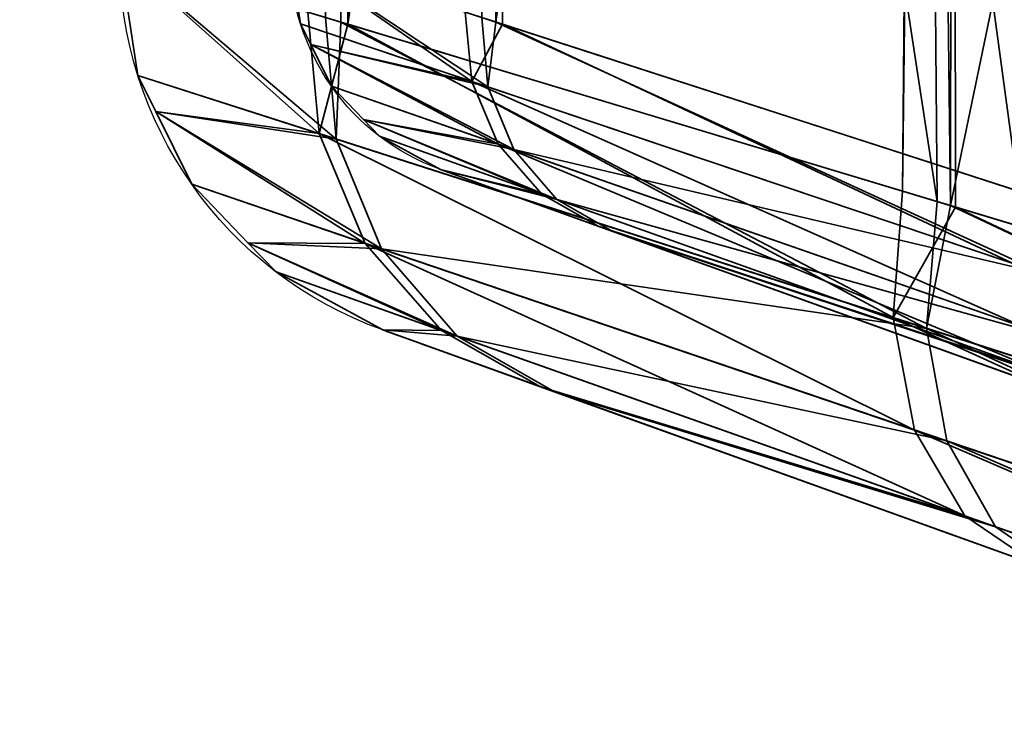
# Model space of a CAD drawing. Header units: millimetres. Extents: x -587 to 3688, y -115 to 120.
# Tile 18 of 256: x -436.74 to -432.41, y -35.61 to -32.58. Entities that reach past the tile are written whole.
import ezdxf

# ---------------------------------------------------------------- set-up
doc = ezdxf.new("R2010")
doc.units = ezdxf.units.MM
doc.layers.add('151', color=7, linetype='Continuous', true_color=0xffffff)

# ---------------------------------------------------------------- blocks, each defined once
blk = doc.blocks.new('UG_SURFACE_001')
at = {"layer": '151', "color": 252, "linetype": 'Continuous', "lineweight": 35}
for points in [[(587.5, -40, 2198), (587.5, 110, 2198), (-587.5, 110, 2198), (-587.5, -40, 2198)], [(-437.5, -40, 2048.0001), (-437.5, 110, 2048.0001), (437.5, 110, 2048.0001), (437.5, -40, 2048.0001)]]:
    blk.add_3dface(points, dxfattribs=at)
blk = doc.blocks.new('UG_SURFACE_010')
at = {"layer": '151', "color": 252, "linetype": 'Continuous', "lineweight": 35}
for points in [[(-428.7007, -14.415, 1018.7221), (-428.7007, -34.585, 1018.7221), (-432.6467, -33.3969, 1020.944)], [(-432.6467, -33.3969, 1020.944), (-432.6247, -15.5965, 1020.9816), (-428.7007, -14.415, 1018.7221)], [(-428.7007, -34.585, 1161.2779), (-428.7007, -14.415, 1161.2779), (-432.6467, -15.6031, 1159.0559)], [(-432.7046, -15.6205, 1159.0234), (-435.3263, -16.4099, 1155.4127), (-435.295, -32.5995, 1155.3915)], [(-432.7046, -15.6205, 1159.0234), (-435.295, -32.5995, 1155.3915), (-432.8572, -33.3335, 1158.8846)], [(-434.6443, -16.4099, 1155.1049), (-432.2054, -15.6205, 1158.4636), (-432.3474, -33.3335, 1158.3346)], [(-432.8572, -15.6665, 1021.1153), (-432.6247, -15.5965, 1020.9816), (-432.6467, -33.3969, 1020.944)], [(-432.8572, -33.3335, 1158.8846), (-432.6467, -15.6031, 1159.0559), (-432.7046, -15.6205, 1159.0234)], [(-432.8572, -33.3335, 1158.8846), (-432.6247, -33.4035, 1159.0185), (-432.6467, -15.6031, 1159.0559)], [(-432.6467, -15.6031, 1159.0559), (-432.6247, -33.4035, 1159.0185), (-428.7007, -34.585, 1161.2779)], [(-432.7046, -33.3795, 1020.9767), (-435.295, -16.4005, 1024.6085), (-432.8572, -15.6665, 1021.1153)], [(-432.3474, -15.6665, 1021.6655), (-434.6151, -16.4005, 1024.9149), (-434.6443, -32.5901, 1024.8952)], [(-434.6443, -32.5901, 1024.8952), (-432.2054, -33.3795, 1021.5364), (-432.3474, -15.6665, 1021.6655)], [(-432.8572, -15.6665, 1021.1153), (-432.6467, -33.3969, 1020.944), (-432.7046, -33.3795, 1020.9767)], [(-435.295, -16.4005, 1024.6085), (-435.3263, -32.5901, 1024.5873), (-435.394, -32.5697, 1024.6805)], [(-432.7046, -33.3795, 1020.9767), (-435.3263, -32.5901, 1024.5873), (-435.295, -16.4005, 1024.6085)], [(-434.7072, -32.5697, 1024.9819), (-434.6443, -32.5901, 1024.8952), (-434.6151, -16.4005, 1024.9149)], [(-435.4713, -32.5464, 1155.1389), (-435.295, -32.5995, 1155.3915), (-435.394, -16.4303, 1155.3195)], [(-435.295, -32.5995, 1155.3915), (-435.3263, -16.4099, 1155.4127), (-435.394, -16.4303, 1155.3195)], [(-434.7072, -16.4303, 1155.0181), (-434.6151, -32.5995, 1155.0851), (-434.7791, -32.5464, 1154.8501)], [(-434.7072, -16.4303, 1155.0181), (-434.6443, -16.4099, 1155.1049), (-434.6151, -32.5995, 1155.0851)], [(-432.3474, -33.3335, 1158.3346), (-434.6151, -32.5995, 1155.0851), (-434.6443, -16.4099, 1155.1049)], [(-436.3, -32.2969, 1029), (-435.394, -32.5697, 1024.6805), (-435.3468, -33.1046, 1024.7856)], [(-435.3468, -33.1046, 1024.7856), (-436.2185, -32.8248, 1029), (-436.3, -32.2969, 1029)], [(-436.3, -32.2969, 1151), (-436.2185, -32.8248, 1151), (-435.4212, -33.0807, 1155.0378)], [(-435.4212, -33.0807, 1155.0378), (-435.4713, -32.5464, 1155.1389), (-436.3, -32.2969, 1151)], [(-436.2185, -32.8248, 1151), (-436.3, -32.2969, 1151), (-436.3, -32.2969, 1029), (-436.2185, -32.8248, 1029)], [(-435.5034, -32.5985, 1029), (-435.55, -32.2969, 1029), (-435.55, -32.2969, 1151), (-435.5034, -32.5985, 1151)], [(-435.55, -32.2969, 1151), (-434.7791, -32.5464, 1154.8501), (-434.7505, -32.8517, 1154.7923)], [(-434.7505, -32.8517, 1154.7923), (-435.5034, -32.5985, 1151), (-435.55, -32.2969, 1151)], [(-435.55, -32.2969, 1029), (-435.5034, -32.5985, 1029), (-434.6802, -32.8753, 1025.0419)], [(-434.6802, -32.8753, 1025.0419), (-434.7072, -32.5697, 1024.9819), (-435.55, -32.2969, 1029)], [(-435.295, -32.5995, 1155.3915), (-435.4713, -32.5464, 1155.1389), (-435.4212, -33.0807, 1155.0378)], [(-434.7505, -32.8517, 1154.7923), (-434.7791, -32.5464, 1154.8501), (-434.6151, -32.5995, 1155.0851)], [(-435.3468, -33.1046, 1024.7856), (-435.394, -32.5697, 1024.6805), (-435.3263, -32.5901, 1024.5873)], [(-432.7511, -33.9366, 1021.1492), (-435.3468, -33.1046, 1024.7856), (-435.3263, -32.5901, 1024.5873)], [(-435.3263, -32.5901, 1024.5873), (-432.7046, -33.3795, 1020.9767), (-432.7511, -33.9366, 1021.1492)], [(-434.6443, -32.5901, 1024.8952), (-434.7072, -32.5697, 1024.9819), (-434.6802, -32.8753, 1025.0419)], [(-434.6443, -32.5901, 1024.8952), (-434.6802, -32.8753, 1025.0419), (-432.232, -33.6978, 1021.6349)], [(-432.232, -33.6978, 1021.6349), (-432.2054, -33.3795, 1021.5364), (-434.6443, -32.5901, 1024.8952)], [(-435.5034, -32.5985, 1151), (-435.4584, -32.6896, 1151), (-435.4584, -32.6896, 1029), (-435.5034, -32.5985, 1029)], [(-435.4584, -32.6896, 1151), (-435.5034, -32.5985, 1151), (-434.7505, -32.8517, 1154.7923)], [(-434.6802, -32.8753, 1025.0419), (-435.5034, -32.5985, 1029), (-435.4584, -32.6896, 1029)], [(-435.295, -32.5995, 1155.3915), (-435.4212, -33.0807, 1155.0378), (-432.8987, -33.8893, 1158.7138)], [(-432.8987, -33.8893, 1158.7138), (-432.8572, -33.3335, 1158.8846), (-435.295, -32.5995, 1155.3915)], [(-432.3711, -33.6511, 1158.237), (-434.7505, -32.8517, 1154.7923), (-434.6151, -32.5995, 1155.0851)], [(-434.6151, -32.5995, 1155.0851), (-432.3474, -33.3335, 1158.3346), (-432.3711, -33.6511, 1158.237)], [(-435.3681, -32.8721, 1029), (-435.4584, -32.6896, 1029), (-435.4584, -32.6896, 1151), (-435.3681, -32.8721, 1151)], [(-435.4584, -32.6896, 1151), (-434.7505, -32.8517, 1154.7923), (-434.6348, -33.1273, 1154.7028)], [(-434.6348, -33.1273, 1154.7028), (-435.3681, -32.8721, 1151), (-435.4584, -32.6896, 1151)], [(-435.4584, -32.6896, 1029), (-435.3681, -32.8721, 1029), (-434.5663, -33.1511, 1025.1354)], [(-434.5663, -33.1511, 1025.1354), (-434.6802, -32.8753, 1025.0419), (-435.4584, -32.6896, 1029)], [(-436.1397, -32.984, 1029), (-436.2185, -32.8248, 1029), (-435.3468, -33.1046, 1024.7856)], [(-435.4212, -33.0807, 1155.0378), (-436.2185, -32.8248, 1151), (-436.1397, -32.984, 1151)], [(-436.2185, -32.8248, 1029), (-436.1397, -32.984, 1029), (-436.1397, -32.984, 1151), (-436.2185, -32.8248, 1151)], [(-432.3168, -33.9335, 1158.0688), (-434.6348, -33.1273, 1154.7028), (-434.7505, -32.8517, 1154.7923)], [(-434.7505, -32.8517, 1154.7923), (-432.3711, -33.6511, 1158.237), (-432.3168, -33.9335, 1158.0688)], [(-435.3681, -32.8721, 1151), (-435.2269, -33.0188, 1151), (-435.2269, -33.0188, 1029), (-435.3681, -32.8721, 1029)], [(-435.2269, -33.0188, 1151), (-435.3681, -32.8721, 1151), (-434.6348, -33.1273, 1154.7028)], [(-434.5663, -33.1511, 1025.1354), (-435.3681, -32.8721, 1029), (-435.2269, -33.0188, 1029)], [(-432.232, -33.6978, 1021.6349), (-434.6802, -32.8753, 1025.0419), (-434.5663, -33.1511, 1025.1354)], [(-436.1397, -32.984, 1029), (-435.3468, -33.1046, 1024.7856), (-435.1475, -33.5871, 1024.9492)], [(-435.1475, -33.5871, 1024.9492), (-435.9816, -33.3034, 1029), (-436.1397, -32.984, 1029)], [(-436.1397, -32.984, 1151), (-435.9816, -33.3034, 1151), (-435.2187, -33.5629, 1154.881)], [(-435.2187, -33.5629, 1154.881), (-435.4212, -33.0807, 1155.0378), (-436.1397, -32.984, 1151)], [(-435.9816, -33.3034, 1151), (-436.1397, -32.984, 1151), (-436.1397, -32.984, 1029), (-435.9816, -33.3034, 1029)], [(-435.1565, -33.092, 1029), (-435.2269, -33.0188, 1029), (-435.2269, -33.0188, 1151), (-435.1565, -33.092, 1151)], [(-435.2269, -33.0188, 1151), (-434.6348, -33.1273, 1154.7028), (-434.4433, -33.3463, 1154.59)], [(-434.4433, -33.3463, 1154.59), (-435.1565, -33.092, 1151), (-435.2269, -33.0188, 1151)], [(-435.2269, -33.0188, 1029), (-435.1565, -33.092, 1029), (-434.3767, -33.37, 1025.2532)], [(-434.3767, -33.37, 1025.2532), (-434.5663, -33.1511, 1025.1354), (-435.2269, -33.0188, 1029)], [(-432.8036, -34.3834, 1158.4195), (-432.8987, -33.8893, 1158.7138), (-435.4212, -33.0807, 1155.0378)], [(-435.4212, -33.0807, 1155.0378), (-435.2187, -33.5629, 1154.881), (-432.8036, -34.3834, 1158.4195)], [(-435.1475, -33.5871, 1024.9492), (-435.3468, -33.1046, 1024.7856), (-432.7511, -33.9366, 1021.1492)], [(-435.1565, -33.092, 1151), (-434.8884, -33.2379, 1151), (-434.8884, -33.2379, 1029), (-435.1565, -33.092, 1029)], [(-434.8884, -33.2379, 1151), (-435.1565, -33.092, 1151), (-434.4433, -33.3463, 1154.59)], [(-434.3767, -33.37, 1025.2532), (-435.1565, -33.092, 1029), (-434.8884, -33.2379, 1029)], [(-432.1904, -34.1492, 1157.8486), (-434.4433, -33.3463, 1154.59), (-434.6348, -33.1273, 1154.7028)], [(-434.6348, -33.1273, 1154.7028), (-432.3168, -33.9335, 1158.0688), (-432.1904, -34.1492, 1157.8486)], [(-434.5663, -33.1511, 1025.1354), (-432.1812, -33.9806, 1021.806), (-432.232, -33.6978, 1021.6349)], [(-432.1812, -33.9806, 1021.806), (-434.5663, -33.1511, 1025.1354), (-434.3767, -33.37, 1025.2532)], [(-434.4433, -33.3463, 1154.59), (-434.1946, -33.4874, 1154.4651), (-434.8884, -33.2379, 1151)], [(-434.8884, -33.2379, 1151), (-434.1946, -33.4874, 1154.4651), (-432.006, -34.2745, 1157.6011), (-428.5262, -35.526, 1159.6048)], [(-428.5262, -35.526, 1020.3953), (-431.8783, -34.3205, 1022.2827), (-434.1299, -33.5107, 1025.3837), (-434.8884, -33.2379, 1029)], [(-434.8884, -33.2379, 1029), (-434.8884, -33.2379, 1151), (-415.1578, -40.3336, 1163.7028), (-428.5262, -35.526, 1020.3953)], [(-428.5262, -35.526, 1159.6048), (-415.1578, -40.3336, 1163.7028), (-434.8884, -33.2379, 1151)], [(-434.8884, -33.2379, 1029), (-434.1299, -33.5107, 1025.3837), (-434.3767, -33.37, 1025.2532)], [(-435.7345, -33.5603, 1029), (-435.9816, -33.3034, 1029), (-435.1475, -33.5871, 1024.9492)], [(-435.2187, -33.5629, 1154.881), (-435.9816, -33.3034, 1151), (-435.7345, -33.5603, 1151)], [(-435.9816, -33.3034, 1029), (-435.7345, -33.5603, 1029), (-435.7345, -33.5603, 1151), (-435.9816, -33.3034, 1151)], [(-434.1946, -33.4874, 1154.4651), (-434.4433, -33.3463, 1154.59), (-432.1904, -34.1492, 1157.8486)], [(-432.0587, -34.1962, 1022.0302), (-434.3767, -33.37, 1025.2532), (-434.1299, -33.5107, 1025.3837)], [(-434.3767, -33.37, 1025.2532), (-432.0587, -34.1962, 1022.0302), (-432.1812, -33.9806, 1021.806)], [(-432.6247, -33.4035, 1159.0185), (-432.8572, -33.3335, 1158.8846), (-432.8987, -33.8893, 1158.7138)], [(-432.6247, -33.4035, 1159.0185), (-432.8987, -33.8893, 1158.7138), (-428.862, -35.1801, 1161.106)], [(-432.7511, -33.9366, 1021.1492), (-432.7046, -33.3795, 1020.9767), (-432.6467, -33.3969, 1020.944)], [(-428.862, -35.1801, 1018.894), (-432.7511, -33.9366, 1021.1492), (-432.6467, -33.3969, 1020.944)], [(-432.6467, -33.3969, 1020.944), (-428.7007, -34.585, 1018.7221), (-428.862, -35.1801, 1018.894)], [(-428.862, -35.1801, 1161.106), (-428.7007, -34.585, 1161.2779), (-432.6247, -33.4035, 1159.0185)], [(-432.1904, -34.1492, 1157.8486), (-432.006, -34.2745, 1157.6011), (-434.1946, -33.4874, 1154.4651)], [(-434.1299, -33.5107, 1025.3837), (-431.8783, -34.3205, 1022.2827), (-432.0587, -34.1962, 1022.0302)], [(-435.7345, -33.5603, 1029), (-435.1475, -33.5871, 1024.9492), (-434.8156, -33.9702, 1025.1553)], [(-434.8156, -33.9702, 1025.1553), (-435.6113, -33.6884, 1029), (-435.7345, -33.5603, 1029)], [(-435.7345, -33.5603, 1151), (-435.6113, -33.6884, 1151), (-434.8836, -33.9462, 1154.6837)], [(-434.8836, -33.9462, 1154.6837), (-435.2187, -33.5629, 1154.881), (-435.7345, -33.5603, 1151)], [(-435.6113, -33.6884, 1151), (-435.7345, -33.5603, 1151), (-435.7345, -33.5603, 1029), (-435.6113, -33.6884, 1029)], [(-432.5825, -34.761, 1158.0343), (-432.8036, -34.3834, 1158.4195), (-435.2187, -33.5629, 1154.881)], [(-435.2187, -33.5629, 1154.881), (-434.8836, -33.9462, 1154.6837), (-432.5825, -34.761, 1158.0343)], [(-434.8156, -33.9702, 1025.1553), (-435.1475, -33.5871, 1024.9492), (-432.6622, -34.4314, 1021.4484)], [(-432.7511, -33.9366, 1021.1492), (-432.6622, -34.4314, 1021.4484), (-435.1475, -33.5871, 1024.9492)], [(-435.1422, -33.9437, 1029), (-435.6113, -33.6884, 1029), (-434.8156, -33.9702, 1025.1553)], [(-434.8836, -33.9462, 1154.6837), (-435.6113, -33.6884, 1151), (-435.1422, -33.9437, 1151)], [(-435.6113, -33.6884, 1029), (-435.1422, -33.9437, 1029), (-435.1422, -33.9437, 1151), (-435.6113, -33.6884, 1151)], [(-432.8987, -33.8893, 1158.7138), (-432.8036, -34.3834, 1158.4195), (-428.9332, -35.6956, 1160.7332)], [(-428.9332, -35.6956, 1160.7332), (-428.862, -35.1801, 1161.106), (-432.8987, -33.8893, 1158.7138)], [(-432.7511, -33.9366, 1021.1492), (-428.862, -35.1801, 1018.894), (-428.9332, -35.6956, 1019.2667)], [(-428.9332, -35.6956, 1019.2667), (-432.6622, -34.4314, 1021.4484), (-432.7511, -33.9366, 1021.1492)], [(-434.8156, -33.9702, 1025.1553), (-434.3837, -34.2165, 1025.3837), (-435.1422, -33.9437, 1029)], [(-428.78, -36.2317, 1020.3953), (-415.4116, -41.0394, 1163.7028), (-435.1422, -33.9437, 1151), (-435.1422, -33.9437, 1029)], [(-435.1422, -33.9437, 1151), (-415.4116, -41.0394, 1163.7028), (-428.78, -36.2317, 1159.6048)], [(-428.78, -36.2317, 1159.6048), (-432.2599, -34.9803, 1157.6011), (-434.4484, -34.1932, 1154.4651), (-435.1422, -33.9437, 1151)], [(-435.1422, -33.9437, 1029), (-434.3837, -34.2165, 1025.3837), (-432.1321, -35.0262, 1022.2827), (-428.78, -36.2317, 1020.3953)], [(-435.1422, -33.9437, 1151), (-434.4484, -34.1932, 1154.4651), (-434.8836, -33.9462, 1154.6837)], [(-432.5825, -34.761, 1158.0343), (-434.8836, -33.9462, 1154.6837), (-434.4484, -34.1932, 1154.4651)], [(-434.3837, -34.2165, 1025.3837), (-434.8156, -33.9702, 1025.1553), (-432.4479, -34.8087, 1021.8408)], [(-432.6622, -34.4314, 1021.4484), (-432.4479, -34.8087, 1021.8408), (-434.8156, -33.9702, 1025.1553)], [(-434.4484, -34.1932, 1154.4651), (-432.2599, -34.9803, 1157.6011), (-432.5825, -34.761, 1158.0343)], [(-432.4479, -34.8087, 1021.8408), (-432.1321, -35.0262, 1022.2827), (-434.3837, -34.2165, 1025.3837)], [(-432.8036, -34.3834, 1158.4195), (-432.5825, -34.761, 1158.0343), (-428.9045, -36.0625, 1160.2094)], [(-428.9045, -36.0625, 1160.2094), (-428.9332, -35.6956, 1160.7332), (-432.8036, -34.3834, 1158.4195)], [(-432.6622, -34.4314, 1021.4484), (-428.9332, -35.6956, 1019.2667), (-428.9045, -36.0625, 1019.7905)], [(-428.9045, -36.0625, 1019.7905), (-432.4479, -34.8087, 1021.8408), (-432.6622, -34.4314, 1021.4484)], [(-428.9045, -36.0625, 1160.2094), (-432.5825, -34.761, 1158.0343), (-432.2599, -34.9803, 1157.6011)], [(-432.1321, -35.0262, 1022.2827), (-432.4479, -34.8087, 1021.8408), (-428.9045, -36.0625, 1019.7905)]]:
    blk.add_3dface(points, dxfattribs=at)
blk = doc.blocks.new('UG_SURFACE_013')
at = {"layer": '151', "color": 252, "linetype": 'Continuous', "lineweight": 35}
for points in [[(-428.7007, -14.415, 1018.7221), (-428.7007, -34.585, 1018.7221), (-432.6467, -33.3969, 1020.944)], [(-432.6467, -33.3969, 1020.944), (-432.6247, -15.5965, 1020.9816), (-428.7007, -14.415, 1018.7221)], [(-428.7007, -34.585, 1161.2779), (-428.7007, -14.415, 1161.2779), (-432.6467, -15.6031, 1159.0559)], [(-432.7046, -15.6205, 1159.0234), (-435.3263, -16.4099, 1155.4127), (-435.295, -32.5995, 1155.3915)], [(-432.7046, -15.6205, 1159.0234), (-435.295, -32.5995, 1155.3915), (-432.8572, -33.3335, 1158.8846)], [(-434.6443, -16.4099, 1155.1049), (-432.2054, -15.6205, 1158.4636), (-432.3474, -33.3335, 1158.3346)], [(-432.8572, -15.6665, 1021.1153), (-432.6247, -15.5965, 1020.9816), (-432.6467, -33.3969, 1020.944)], [(-432.8572, -33.3335, 1158.8846), (-432.6467, -15.6031, 1159.0559), (-432.7046, -15.6205, 1159.0234)], [(-432.8572, -33.3335, 1158.8846), (-432.6247, -33.4035, 1159.0185), (-432.6467, -15.6031, 1159.0559)], [(-432.6467, -15.6031, 1159.0559), (-432.6247, -33.4035, 1159.0185), (-428.7007, -34.585, 1161.2779)], [(-432.7046, -33.3795, 1020.9767), (-435.295, -16.4005, 1024.6085), (-432.8572, -15.6665, 1021.1153)], [(-432.3474, -15.6665, 1021.6655), (-434.6151, -16.4005, 1024.9149), (-434.6443, -32.5901, 1024.8952)], [(-434.6443, -32.5901, 1024.8952), (-432.2054, -33.3795, 1021.5364), (-432.3474, -15.6665, 1021.6655)], [(-432.8572, -15.6665, 1021.1153), (-432.6467, -33.3969, 1020.944), (-432.7046, -33.3795, 1020.9767)], [(-435.295, -16.4005, 1024.6085), (-435.3263, -32.5901, 1024.5873), (-435.394, -32.5697, 1024.6805)], [(-432.7046, -33.3795, 1020.9767), (-435.3263, -32.5901, 1024.5873), (-435.295, -16.4005, 1024.6085)], [(-434.7072, -32.5697, 1024.9819), (-434.6443, -32.5901, 1024.8952), (-434.6151, -16.4005, 1024.9149)], [(-435.4713, -32.5464, 1155.1389), (-435.295, -32.5995, 1155.3915), (-435.394, -16.4303, 1155.3195)], [(-435.295, -32.5995, 1155.3915), (-435.3263, -16.4099, 1155.4127), (-435.394, -16.4303, 1155.3195)], [(-434.7072, -16.4303, 1155.0181), (-434.6151, -32.5995, 1155.0851), (-434.7791, -32.5464, 1154.8501)], [(-434.7072, -16.4303, 1155.0181), (-434.6443, -16.4099, 1155.1049), (-434.6151, -32.5995, 1155.0851)], [(-432.3474, -33.3335, 1158.3346), (-434.6151, -32.5995, 1155.0851), (-434.6443, -16.4099, 1155.1049)], [(-436.3, -32.2969, 1029), (-435.394, -32.5697, 1024.6805), (-435.3468, -33.1046, 1024.7856)], [(-435.3468, -33.1046, 1024.7856), (-436.2185, -32.8248, 1029), (-436.3, -32.2969, 1029)], [(-436.3, -32.2969, 1151), (-436.2185, -32.8248, 1151), (-435.4212, -33.0807, 1155.0378)], [(-435.4212, -33.0807, 1155.0378), (-435.4713, -32.5464, 1155.1389), (-436.3, -32.2969, 1151)], [(-436.2185, -32.8248, 1151), (-436.3, -32.2969, 1151), (-436.3, -32.2969, 1029), (-436.2185, -32.8248, 1029)], [(-435.5034, -32.5985, 1029), (-435.55, -32.2969, 1029), (-435.55, -32.2969, 1151), (-435.5034, -32.5985, 1151)], [(-435.55, -32.2969, 1151), (-434.7791, -32.5464, 1154.8501), (-434.7505, -32.8517, 1154.7923)], [(-434.7505, -32.8517, 1154.7923), (-435.5034, -32.5985, 1151), (-435.55, -32.2969, 1151)], [(-435.55, -32.2969, 1029), (-435.5034, -32.5985, 1029), (-434.6802, -32.8753, 1025.0419)], [(-434.6802, -32.8753, 1025.0419), (-434.7072, -32.5697, 1024.9819), (-435.55, -32.2969, 1029)], [(-435.295, -32.5995, 1155.3915), (-435.4713, -32.5464, 1155.1389), (-435.4212, -33.0807, 1155.0378)], [(-434.7505, -32.8517, 1154.7923), (-434.7791, -32.5464, 1154.8501), (-434.6151, -32.5995, 1155.0851)], [(-435.3468, -33.1046, 1024.7856), (-435.394, -32.5697, 1024.6805), (-435.3263, -32.5901, 1024.5873)], [(-432.7511, -33.9366, 1021.1492), (-435.3468, -33.1046, 1024.7856), (-435.3263, -32.5901, 1024.5873)], [(-435.3263, -32.5901, 1024.5873), (-432.7046, -33.3795, 1020.9767), (-432.7511, -33.9366, 1021.1492)], [(-434.6443, -32.5901, 1024.8952), (-434.7072, -32.5697, 1024.9819), (-434.6802, -32.8753, 1025.0419)], [(-434.6443, -32.5901, 1024.8952), (-434.6802, -32.8753, 1025.0419), (-432.232, -33.6978, 1021.6349)], [(-432.232, -33.6978, 1021.6349), (-432.2054, -33.3795, 1021.5364), (-434.6443, -32.5901, 1024.8952)], [(-435.5034, -32.5985, 1151), (-435.4584, -32.6896, 1151), (-435.4584, -32.6896, 1029), (-435.5034, -32.5985, 1029)], [(-435.4584, -32.6896, 1151), (-435.5034, -32.5985, 1151), (-434.7505, -32.8517, 1154.7923)], [(-434.6802, -32.8753, 1025.0419), (-435.5034, -32.5985, 1029), (-435.4584, -32.6896, 1029)], [(-435.295, -32.5995, 1155.3915), (-435.4212, -33.0807, 1155.0378), (-432.8987, -33.8893, 1158.7138)], [(-432.8987, -33.8893, 1158.7138), (-432.8572, -33.3335, 1158.8846), (-435.295, -32.5995, 1155.3915)], [(-432.3711, -33.6511, 1158.237), (-434.7505, -32.8517, 1154.7923), (-434.6151, -32.5995, 1155.0851)], [(-434.6151, -32.5995, 1155.0851), (-432.3474, -33.3335, 1158.3346), (-432.3711, -33.6511, 1158.237)], [(-435.3681, -32.8721, 1029), (-435.4584, -32.6896, 1029), (-435.4584, -32.6896, 1151), (-435.3681, -32.8721, 1151)], [(-435.4584, -32.6896, 1151), (-434.7505, -32.8517, 1154.7923), (-434.6348, -33.1273, 1154.7028)], [(-434.6348, -33.1273, 1154.7028), (-435.3681, -32.8721, 1151), (-435.4584, -32.6896, 1151)], [(-435.4584, -32.6896, 1029), (-435.3681, -32.8721, 1029), (-434.5663, -33.1511, 1025.1354)], [(-434.5663, -33.1511, 1025.1354), (-434.6802, -32.8753, 1025.0419), (-435.4584, -32.6896, 1029)], [(-436.1397, -32.984, 1029), (-436.2185, -32.8248, 1029), (-435.3468, -33.1046, 1024.7856)], [(-435.4212, -33.0807, 1155.0378), (-436.2185, -32.8248, 1151), (-436.1397, -32.984, 1151)], [(-436.2185, -32.8248, 1029), (-436.1397, -32.984, 1029), (-436.1397, -32.984, 1151), (-436.2185, -32.8248, 1151)], [(-432.3168, -33.9335, 1158.0688), (-434.6348, -33.1273, 1154.7028), (-434.7505, -32.8517, 1154.7923)], [(-434.7505, -32.8517, 1154.7923), (-432.3711, -33.6511, 1158.237), (-432.3168, -33.9335, 1158.0688)], [(-435.3681, -32.8721, 1151), (-435.2269, -33.0188, 1151), (-435.2269, -33.0188, 1029), (-435.3681, -32.8721, 1029)], [(-435.2269, -33.0188, 1151), (-435.3681, -32.8721, 1151), (-434.6348, -33.1273, 1154.7028)], [(-434.5663, -33.1511, 1025.1354), (-435.3681, -32.8721, 1029), (-435.2269, -33.0188, 1029)], [(-432.232, -33.6978, 1021.6349), (-434.6802, -32.8753, 1025.0419), (-434.5663, -33.1511, 1025.1354)], [(-436.1397, -32.984, 1029), (-435.3468, -33.1046, 1024.7856), (-435.1475, -33.5871, 1024.9492)], [(-435.1475, -33.5871, 1024.9492), (-435.9816, -33.3034, 1029), (-436.1397, -32.984, 1029)], [(-436.1397, -32.984, 1151), (-435.9816, -33.3034, 1151), (-435.2187, -33.5629, 1154.881)], [(-435.2187, -33.5629, 1154.881), (-435.4212, -33.0807, 1155.0378), (-436.1397, -32.984, 1151)], [(-435.9816, -33.3034, 1151), (-436.1397, -32.984, 1151), (-436.1397, -32.984, 1029), (-435.9816, -33.3034, 1029)], [(-435.1565, -33.092, 1029), (-435.2269, -33.0188, 1029), (-435.2269, -33.0188, 1151), (-435.1565, -33.092, 1151)], [(-435.2269, -33.0188, 1151), (-434.6348, -33.1273, 1154.7028), (-434.4433, -33.3463, 1154.59)], [(-434.4433, -33.3463, 1154.59), (-435.1565, -33.092, 1151), (-435.2269, -33.0188, 1151)], [(-435.2269, -33.0188, 1029), (-435.1565, -33.092, 1029), (-434.3767, -33.37, 1025.2532)], [(-434.3767, -33.37, 1025.2532), (-434.5663, -33.1511, 1025.1354), (-435.2269, -33.0188, 1029)], [(-432.8036, -34.3834, 1158.4195), (-432.8987, -33.8893, 1158.7138), (-435.4212, -33.0807, 1155.0378)], [(-435.4212, -33.0807, 1155.0378), (-435.2187, -33.5629, 1154.881), (-432.8036, -34.3834, 1158.4195)], [(-435.1475, -33.5871, 1024.9492), (-435.3468, -33.1046, 1024.7856), (-432.7511, -33.9366, 1021.1492)], [(-435.1565, -33.092, 1151), (-434.8884, -33.2379, 1151), (-434.8884, -33.2379, 1029), (-435.1565, -33.092, 1029)], [(-434.8884, -33.2379, 1151), (-435.1565, -33.092, 1151), (-434.4433, -33.3463, 1154.59)], [(-434.3767, -33.37, 1025.2532), (-435.1565, -33.092, 1029), (-434.8884, -33.2379, 1029)], [(-432.1904, -34.1492, 1157.8486), (-434.4433, -33.3463, 1154.59), (-434.6348, -33.1273, 1154.7028)], [(-434.6348, -33.1273, 1154.7028), (-432.3168, -33.9335, 1158.0688), (-432.1904, -34.1492, 1157.8486)], [(-434.5663, -33.1511, 1025.1354), (-432.1812, -33.9806, 1021.806), (-432.232, -33.6978, 1021.6349)], [(-432.1812, -33.9806, 1021.806), (-434.5663, -33.1511, 1025.1354), (-434.3767, -33.37, 1025.2532)], [(-434.4433, -33.3463, 1154.59), (-434.1946, -33.4874, 1154.4651), (-434.8884, -33.2379, 1151)], [(-434.8884, -33.2379, 1151), (-434.1946, -33.4874, 1154.4651), (-432.006, -34.2745, 1157.6011), (-428.5262, -35.526, 1159.6048)], [(-428.5262, -35.526, 1020.3953), (-431.8783, -34.3205, 1022.2827), (-434.1299, -33.5107, 1025.3837), (-434.8884, -33.2379, 1029)], [(-434.8884, -33.2379, 1029), (-434.8884, -33.2379, 1151), (-415.1578, -40.3336, 1163.7028), (-428.5262, -35.526, 1020.3953)], [(-428.5262, -35.526, 1159.6048), (-415.1578, -40.3336, 1163.7028), (-434.8884, -33.2379, 1151)], [(-434.8884, -33.2379, 1029), (-434.1299, -33.5107, 1025.3837), (-434.3767, -33.37, 1025.2532)], [(-435.7345, -33.5603, 1029), (-435.9816, -33.3034, 1029), (-435.1475, -33.5871, 1024.9492)], [(-435.2187, -33.5629, 1154.881), (-435.9816, -33.3034, 1151), (-435.7345, -33.5603, 1151)], [(-435.9816, -33.3034, 1029), (-435.7345, -33.5603, 1029), (-435.7345, -33.5603, 1151), (-435.9816, -33.3034, 1151)], [(-434.1946, -33.4874, 1154.4651), (-434.4433, -33.3463, 1154.59), (-432.1904, -34.1492, 1157.8486)], [(-432.0587, -34.1962, 1022.0302), (-434.3767, -33.37, 1025.2532), (-434.1299, -33.5107, 1025.3837)], [(-434.3767, -33.37, 1025.2532), (-432.0587, -34.1962, 1022.0302), (-432.1812, -33.9806, 1021.806)], [(-432.6247, -33.4035, 1159.0185), (-432.8572, -33.3335, 1158.8846), (-432.8987, -33.8893, 1158.7138)], [(-432.6247, -33.4035, 1159.0185), (-432.8987, -33.8893, 1158.7138), (-428.862, -35.1801, 1161.106)], [(-432.7511, -33.9366, 1021.1492), (-432.7046, -33.3795, 1020.9767), (-432.6467, -33.3969, 1020.944)], [(-428.862, -35.1801, 1018.894), (-432.7511, -33.9366, 1021.1492), (-432.6467, -33.3969, 1020.944)], [(-432.6467, -33.3969, 1020.944), (-428.7007, -34.585, 1018.7221), (-428.862, -35.1801, 1018.894)], [(-428.862, -35.1801, 1161.106), (-428.7007, -34.585, 1161.2779), (-432.6247, -33.4035, 1159.0185)], [(-432.1904, -34.1492, 1157.8486), (-432.006, -34.2745, 1157.6011), (-434.1946, -33.4874, 1154.4651)], [(-434.1299, -33.5107, 1025.3837), (-431.8783, -34.3205, 1022.2827), (-432.0587, -34.1962, 1022.0302)], [(-435.7345, -33.5603, 1029), (-435.1475, -33.5871, 1024.9492), (-434.8156, -33.9702, 1025.1553)], [(-434.8156, -33.9702, 1025.1553), (-435.6113, -33.6884, 1029), (-435.7345, -33.5603, 1029)], [(-435.7345, -33.5603, 1151), (-435.6113, -33.6884, 1151), (-434.8836, -33.9462, 1154.6837)], [(-434.8836, -33.9462, 1154.6837), (-435.2187, -33.5629, 1154.881), (-435.7345, -33.5603, 1151)], [(-435.6113, -33.6884, 1151), (-435.7345, -33.5603, 1151), (-435.7345, -33.5603, 1029), (-435.6113, -33.6884, 1029)], [(-432.5825, -34.761, 1158.0343), (-432.8036, -34.3834, 1158.4195), (-435.2187, -33.5629, 1154.881)], [(-435.2187, -33.5629, 1154.881), (-434.8836, -33.9462, 1154.6837), (-432.5825, -34.761, 1158.0343)], [(-434.8156, -33.9702, 1025.1553), (-435.1475, -33.5871, 1024.9492), (-432.6622, -34.4314, 1021.4484)], [(-432.7511, -33.9366, 1021.1492), (-432.6622, -34.4314, 1021.4484), (-435.1475, -33.5871, 1024.9492)], [(-435.1422, -33.9437, 1029), (-435.6113, -33.6884, 1029), (-434.8156, -33.9702, 1025.1553)], [(-434.8836, -33.9462, 1154.6837), (-435.6113, -33.6884, 1151), (-435.1422, -33.9437, 1151)], [(-435.6113, -33.6884, 1029), (-435.1422, -33.9437, 1029), (-435.1422, -33.9437, 1151), (-435.6113, -33.6884, 1151)], [(-432.8987, -33.8893, 1158.7138), (-432.8036, -34.3834, 1158.4195), (-428.9332, -35.6956, 1160.7332)], [(-428.9332, -35.6956, 1160.7332), (-428.862, -35.1801, 1161.106), (-432.8987, -33.8893, 1158.7138)], [(-432.7511, -33.9366, 1021.1492), (-428.862, -35.1801, 1018.894), (-428.9332, -35.6956, 1019.2667)], [(-428.9332, -35.6956, 1019.2667), (-432.6622, -34.4314, 1021.4484), (-432.7511, -33.9366, 1021.1492)], [(-434.8156, -33.9702, 1025.1553), (-434.3837, -34.2165, 1025.3837), (-435.1422, -33.9437, 1029)], [(-428.78, -36.2317, 1020.3953), (-415.4116, -41.0394, 1163.7028), (-435.1422, -33.9437, 1151), (-435.1422, -33.9437, 1029)], [(-435.1422, -33.9437, 1151), (-415.4116, -41.0394, 1163.7028), (-428.78, -36.2317, 1159.6048)], [(-428.78, -36.2317, 1159.6048), (-432.2599, -34.9803, 1157.6011), (-434.4484, -34.1932, 1154.4651), (-435.1422, -33.9437, 1151)], [(-435.1422, -33.9437, 1029), (-434.3837, -34.2165, 1025.3837), (-432.1321, -35.0262, 1022.2827), (-428.78, -36.2317, 1020.3953)], [(-435.1422, -33.9437, 1151), (-434.4484, -34.1932, 1154.4651), (-434.8836, -33.9462, 1154.6837)], [(-432.5825, -34.761, 1158.0343), (-434.8836, -33.9462, 1154.6837), (-434.4484, -34.1932, 1154.4651)], [(-434.3837, -34.2165, 1025.3837), (-434.8156, -33.9702, 1025.1553), (-432.4479, -34.8087, 1021.8408)], [(-432.6622, -34.4314, 1021.4484), (-432.4479, -34.8087, 1021.8408), (-434.8156, -33.9702, 1025.1553)], [(-434.4484, -34.1932, 1154.4651), (-432.2599, -34.9803, 1157.6011), (-432.5825, -34.761, 1158.0343)], [(-432.4479, -34.8087, 1021.8408), (-432.1321, -35.0262, 1022.2827), (-434.3837, -34.2165, 1025.3837)], [(-432.8036, -34.3834, 1158.4195), (-432.5825, -34.761, 1158.0343), (-428.9045, -36.0625, 1160.2094)], [(-428.9045, -36.0625, 1160.2094), (-428.9332, -35.6956, 1160.7332), (-432.8036, -34.3834, 1158.4195)], [(-432.6622, -34.4314, 1021.4484), (-428.9332, -35.6956, 1019.2667), (-428.9045, -36.0625, 1019.7905)], [(-428.9045, -36.0625, 1019.7905), (-432.4479, -34.8087, 1021.8408), (-432.6622, -34.4314, 1021.4484)], [(-428.9045, -36.0625, 1160.2094), (-432.5825, -34.761, 1158.0343), (-432.2599, -34.9803, 1157.6011)], [(-432.1321, -35.0262, 1022.2827), (-432.4479, -34.8087, 1021.8408), (-428.9045, -36.0625, 1019.7905)]]:
    blk.add_3dface(points, dxfattribs=at)
blk = doc.blocks.new('UG_SURFACE_042')
at = {"layer": '151', "color": 252, "linetype": 'Continuous', "lineweight": 35}
for points in [[(-428.7007, -14.415, 1018.7221), (-428.7007, -34.585, 1018.7221), (-432.6467, -33.3969, 1020.944)], [(-432.6467, -33.3969, 1020.944), (-432.6247, -15.5965, 1020.9816), (-428.7007, -14.415, 1018.7221)], [(-428.7007, -34.585, 1161.2779), (-428.7007, -14.415, 1161.2779), (-432.6467, -15.6031, 1159.0559)], [(-432.7046, -15.6205, 1159.0234), (-435.3263, -16.4099, 1155.4127), (-435.295, -32.5995, 1155.3915)], [(-432.7046, -15.6205, 1159.0234), (-435.295, -32.5995, 1155.3915), (-432.8572, -33.3335, 1158.8846)], [(-434.6443, -16.4099, 1155.1049), (-432.2054, -15.6205, 1158.4636), (-432.3474, -33.3335, 1158.3346)], [(-432.8572, -15.6665, 1021.1153), (-432.6247, -15.5965, 1020.9816), (-432.6467, -33.3969, 1020.944)], [(-432.8572, -33.3335, 1158.8846), (-432.6467, -15.6031, 1159.0559), (-432.7046, -15.6205, 1159.0234)], [(-432.8572, -33.3335, 1158.8846), (-432.6247, -33.4035, 1159.0185), (-432.6467, -15.6031, 1159.0559)], [(-432.6467, -15.6031, 1159.0559), (-432.6247, -33.4035, 1159.0185), (-428.7007, -34.585, 1161.2779)], [(-432.7046, -33.3795, 1020.9767), (-435.295, -16.4005, 1024.6085), (-432.8572, -15.6665, 1021.1153)], [(-432.3474, -15.6665, 1021.6655), (-434.6151, -16.4005, 1024.9149), (-434.6443, -32.5901, 1024.8952)], [(-434.6443, -32.5901, 1024.8952), (-432.2054, -33.3795, 1021.5364), (-432.3474, -15.6665, 1021.6655)], [(-432.8572, -15.6665, 1021.1153), (-432.6467, -33.3969, 1020.944), (-432.7046, -33.3795, 1020.9767)], [(-435.295, -16.4005, 1024.6085), (-435.3263, -32.5901, 1024.5873), (-435.394, -32.5697, 1024.6805)], [(-432.7046, -33.3795, 1020.9767), (-435.3263, -32.5901, 1024.5873), (-435.295, -16.4005, 1024.6085)], [(-434.7072, -32.5697, 1024.9819), (-434.6443, -32.5901, 1024.8952), (-434.6151, -16.4005, 1024.9149)], [(-435.4713, -32.5464, 1155.1389), (-435.295, -32.5995, 1155.3915), (-435.394, -16.4303, 1155.3195)], [(-435.295, -32.5995, 1155.3915), (-435.3263, -16.4099, 1155.4127), (-435.394, -16.4303, 1155.3195)], [(-434.7072, -16.4303, 1155.0181), (-434.6151, -32.5995, 1155.0851), (-434.7791, -32.5464, 1154.8501)], [(-434.7072, -16.4303, 1155.0181), (-434.6443, -16.4099, 1155.1049), (-434.6151, -32.5995, 1155.0851)], [(-432.3474, -33.3335, 1158.3346), (-434.6151, -32.5995, 1155.0851), (-434.6443, -16.4099, 1155.1049)], [(-436.3, -32.2969, 1029), (-435.394, -32.5697, 1024.6805), (-435.3468, -33.1046, 1024.7856)], [(-435.3468, -33.1046, 1024.7856), (-436.2185, -32.8248, 1029), (-436.3, -32.2969, 1029)], [(-436.3, -32.2969, 1151), (-436.2185, -32.8248, 1151), (-435.4212, -33.0807, 1155.0378)], [(-435.4212, -33.0807, 1155.0378), (-435.4713, -32.5464, 1155.1389), (-436.3, -32.2969, 1151)], [(-436.2185, -32.8248, 1151), (-436.3, -32.2969, 1151), (-436.3, -32.2969, 1029), (-436.2185, -32.8248, 1029)], [(-435.5034, -32.5985, 1029), (-435.55, -32.2969, 1029), (-435.55, -32.2969, 1151), (-435.5034, -32.5985, 1151)], [(-435.55, -32.2969, 1151), (-434.7791, -32.5464, 1154.8501), (-434.7505, -32.8517, 1154.7923)], [(-434.7505, -32.8517, 1154.7923), (-435.5034, -32.5985, 1151), (-435.55, -32.2969, 1151)], [(-435.55, -32.2969, 1029), (-435.5034, -32.5985, 1029), (-434.6802, -32.8753, 1025.0419)], [(-434.6802, -32.8753, 1025.0419), (-434.7072, -32.5697, 1024.9819), (-435.55, -32.2969, 1029)], [(-435.295, -32.5995, 1155.3915), (-435.4713, -32.5464, 1155.1389), (-435.4212, -33.0807, 1155.0378)], [(-434.7505, -32.8517, 1154.7923), (-434.7791, -32.5464, 1154.8501), (-434.6151, -32.5995, 1155.0851)], [(-435.3468, -33.1046, 1024.7856), (-435.394, -32.5697, 1024.6805), (-435.3263, -32.5901, 1024.5873)], [(-432.7511, -33.9366, 1021.1492), (-435.3468, -33.1046, 1024.7856), (-435.3263, -32.5901, 1024.5873)], [(-435.3263, -32.5901, 1024.5873), (-432.7046, -33.3795, 1020.9767), (-432.7511, -33.9366, 1021.1492)], [(-434.6443, -32.5901, 1024.8952), (-434.7072, -32.5697, 1024.9819), (-434.6802, -32.8753, 1025.0419)], [(-434.6443, -32.5901, 1024.8952), (-434.6802, -32.8753, 1025.0419), (-432.232, -33.6978, 1021.6349)], [(-432.232, -33.6978, 1021.6349), (-432.2054, -33.3795, 1021.5364), (-434.6443, -32.5901, 1024.8952)], [(-435.5034, -32.5985, 1151), (-435.4584, -32.6896, 1151), (-435.4584, -32.6896, 1029), (-435.5034, -32.5985, 1029)], [(-435.4584, -32.6896, 1151), (-435.5034, -32.5985, 1151), (-434.7505, -32.8517, 1154.7923)], [(-434.6802, -32.8753, 1025.0419), (-435.5034, -32.5985, 1029), (-435.4584, -32.6896, 1029)], [(-435.295, -32.5995, 1155.3915), (-435.4212, -33.0807, 1155.0378), (-432.8987, -33.8893, 1158.7138)], [(-432.8987, -33.8893, 1158.7138), (-432.8572, -33.3335, 1158.8846), (-435.295, -32.5995, 1155.3915)], [(-432.3711, -33.6511, 1158.237), (-434.7505, -32.8517, 1154.7923), (-434.6151, -32.5995, 1155.0851)], [(-434.6151, -32.5995, 1155.0851), (-432.3474, -33.3335, 1158.3346), (-432.3711, -33.6511, 1158.237)], [(-435.3681, -32.8721, 1029), (-435.4584, -32.6896, 1029), (-435.4584, -32.6896, 1151), (-435.3681, -32.8721, 1151)], [(-435.4584, -32.6896, 1151), (-434.7505, -32.8517, 1154.7923), (-434.6348, -33.1273, 1154.7028)], [(-434.6348, -33.1273, 1154.7028), (-435.3681, -32.8721, 1151), (-435.4584, -32.6896, 1151)], [(-435.4584, -32.6896, 1029), (-435.3681, -32.8721, 1029), (-434.5663, -33.1511, 1025.1354)], [(-434.5663, -33.1511, 1025.1354), (-434.6802, -32.8753, 1025.0419), (-435.4584, -32.6896, 1029)], [(-436.1397, -32.984, 1029), (-436.2185, -32.8248, 1029), (-435.3468, -33.1046, 1024.7856)], [(-435.4212, -33.0807, 1155.0378), (-436.2185, -32.8248, 1151), (-436.1397, -32.984, 1151)], [(-436.2185, -32.8248, 1029), (-436.1397, -32.984, 1029), (-436.1397, -32.984, 1151), (-436.2185, -32.8248, 1151)], [(-432.3168, -33.9335, 1158.0688), (-434.6348, -33.1273, 1154.7028), (-434.7505, -32.8517, 1154.7923)], [(-434.7505, -32.8517, 1154.7923), (-432.3711, -33.6511, 1158.237), (-432.3168, -33.9335, 1158.0688)], [(-435.3681, -32.8721, 1151), (-435.2269, -33.0188, 1151), (-435.2269, -33.0188, 1029), (-435.3681, -32.8721, 1029)], [(-435.2269, -33.0188, 1151), (-435.3681, -32.8721, 1151), (-434.6348, -33.1273, 1154.7028)], [(-434.5663, -33.1511, 1025.1354), (-435.3681, -32.8721, 1029), (-435.2269, -33.0188, 1029)], [(-432.232, -33.6978, 1021.6349), (-434.6802, -32.8753, 1025.0419), (-434.5663, -33.1511, 1025.1354)], [(-436.1397, -32.984, 1029), (-435.3468, -33.1046, 1024.7856), (-435.1475, -33.5871, 1024.9492)], [(-435.1475, -33.5871, 1024.9492), (-435.9816, -33.3034, 1029), (-436.1397, -32.984, 1029)], [(-436.1397, -32.984, 1151), (-435.9816, -33.3034, 1151), (-435.2187, -33.5629, 1154.881)], [(-435.2187, -33.5629, 1154.881), (-435.4212, -33.0807, 1155.0378), (-436.1397, -32.984, 1151)], [(-435.9816, -33.3034, 1151), (-436.1397, -32.984, 1151), (-436.1397, -32.984, 1029), (-435.9816, -33.3034, 1029)], [(-435.1565, -33.092, 1029), (-435.2269, -33.0188, 1029), (-435.2269, -33.0188, 1151), (-435.1565, -33.092, 1151)], [(-435.2269, -33.0188, 1151), (-434.6348, -33.1273, 1154.7028), (-434.4433, -33.3463, 1154.59)], [(-434.4433, -33.3463, 1154.59), (-435.1565, -33.092, 1151), (-435.2269, -33.0188, 1151)], [(-435.2269, -33.0188, 1029), (-435.1565, -33.092, 1029), (-434.3767, -33.37, 1025.2532)], [(-434.3767, -33.37, 1025.2532), (-434.5663, -33.1511, 1025.1354), (-435.2269, -33.0188, 1029)], [(-432.8036, -34.3834, 1158.4195), (-432.8987, -33.8893, 1158.7138), (-435.4212, -33.0807, 1155.0378)], [(-435.4212, -33.0807, 1155.0378), (-435.2187, -33.5629, 1154.881), (-432.8036, -34.3834, 1158.4195)], [(-435.1475, -33.5871, 1024.9492), (-435.3468, -33.1046, 1024.7856), (-432.7511, -33.9366, 1021.1492)], [(-435.1565, -33.092, 1151), (-434.8884, -33.2379, 1151), (-434.8884, -33.2379, 1029), (-435.1565, -33.092, 1029)], [(-434.8884, -33.2379, 1151), (-435.1565, -33.092, 1151), (-434.4433, -33.3463, 1154.59)], [(-434.3767, -33.37, 1025.2532), (-435.1565, -33.092, 1029), (-434.8884, -33.2379, 1029)], [(-432.1904, -34.1492, 1157.8486), (-434.4433, -33.3463, 1154.59), (-434.6348, -33.1273, 1154.7028)], [(-434.6348, -33.1273, 1154.7028), (-432.3168, -33.9335, 1158.0688), (-432.1904, -34.1492, 1157.8486)], [(-434.5663, -33.1511, 1025.1354), (-432.1812, -33.9806, 1021.806), (-432.232, -33.6978, 1021.6349)], [(-432.1812, -33.9806, 1021.806), (-434.5663, -33.1511, 1025.1354), (-434.3767, -33.37, 1025.2532)], [(-434.4433, -33.3463, 1154.59), (-434.1946, -33.4874, 1154.4651), (-434.8884, -33.2379, 1151)], [(-434.8884, -33.2379, 1151), (-434.1946, -33.4874, 1154.4651), (-432.006, -34.2745, 1157.6011), (-428.5262, -35.526, 1159.6048)], [(-428.5262, -35.526, 1020.3953), (-431.8783, -34.3205, 1022.2827), (-434.1299, -33.5107, 1025.3837), (-434.8884, -33.2379, 1029)], [(-434.8884, -33.2379, 1029), (-434.8884, -33.2379, 1151), (-415.1578, -40.3336, 1163.7028), (-428.5262, -35.526, 1020.3953)], [(-428.5262, -35.526, 1159.6048), (-415.1578, -40.3336, 1163.7028), (-434.8884, -33.2379, 1151)], [(-434.8884, -33.2379, 1029), (-434.1299, -33.5107, 1025.3837), (-434.3767, -33.37, 1025.2532)], [(-435.7345, -33.5603, 1029), (-435.9816, -33.3034, 1029), (-435.1475, -33.5871, 1024.9492)], [(-435.2187, -33.5629, 1154.881), (-435.9816, -33.3034, 1151), (-435.7345, -33.5603, 1151)], [(-435.9816, -33.3034, 1029), (-435.7345, -33.5603, 1029), (-435.7345, -33.5603, 1151), (-435.9816, -33.3034, 1151)], [(-434.1946, -33.4874, 1154.4651), (-434.4433, -33.3463, 1154.59), (-432.1904, -34.1492, 1157.8486)], [(-432.0587, -34.1962, 1022.0302), (-434.3767, -33.37, 1025.2532), (-434.1299, -33.5107, 1025.3837)], [(-434.3767, -33.37, 1025.2532), (-432.0587, -34.1962, 1022.0302), (-432.1812, -33.9806, 1021.806)], [(-432.6247, -33.4035, 1159.0185), (-432.8572, -33.3335, 1158.8846), (-432.8987, -33.8893, 1158.7138)], [(-432.6247, -33.4035, 1159.0185), (-432.8987, -33.8893, 1158.7138), (-428.862, -35.1801, 1161.106)], [(-432.7511, -33.9366, 1021.1492), (-432.7046, -33.3795, 1020.9767), (-432.6467, -33.3969, 1020.944)], [(-428.862, -35.1801, 1018.894), (-432.7511, -33.9366, 1021.1492), (-432.6467, -33.3969, 1020.944)], [(-432.6467, -33.3969, 1020.944), (-428.7007, -34.585, 1018.7221), (-428.862, -35.1801, 1018.894)], [(-428.862, -35.1801, 1161.106), (-428.7007, -34.585, 1161.2779), (-432.6247, -33.4035, 1159.0185)], [(-432.1904, -34.1492, 1157.8486), (-432.006, -34.2745, 1157.6011), (-434.1946, -33.4874, 1154.4651)], [(-434.1299, -33.5107, 1025.3837), (-431.8783, -34.3205, 1022.2827), (-432.0587, -34.1962, 1022.0302)], [(-435.7345, -33.5603, 1029), (-435.1475, -33.5871, 1024.9492), (-434.8156, -33.9702, 1025.1553)], [(-434.8156, -33.9702, 1025.1553), (-435.6113, -33.6884, 1029), (-435.7345, -33.5603, 1029)], [(-435.7345, -33.5603, 1151), (-435.6113, -33.6884, 1151), (-434.8836, -33.9462, 1154.6837)], [(-434.8836, -33.9462, 1154.6837), (-435.2187, -33.5629, 1154.881), (-435.7345, -33.5603, 1151)], [(-435.6113, -33.6884, 1151), (-435.7345, -33.5603, 1151), (-435.7345, -33.5603, 1029), (-435.6113, -33.6884, 1029)], [(-432.5825, -34.761, 1158.0343), (-432.8036, -34.3834, 1158.4195), (-435.2187, -33.5629, 1154.881)], [(-435.2187, -33.5629, 1154.881), (-434.8836, -33.9462, 1154.6837), (-432.5825, -34.761, 1158.0343)], [(-434.8156, -33.9702, 1025.1553), (-435.1475, -33.5871, 1024.9492), (-432.6622, -34.4314, 1021.4484)], [(-432.7511, -33.9366, 1021.1492), (-432.6622, -34.4314, 1021.4484), (-435.1475, -33.5871, 1024.9492)], [(-435.1422, -33.9437, 1029), (-435.6113, -33.6884, 1029), (-434.8156, -33.9702, 1025.1553)], [(-434.8836, -33.9462, 1154.6837), (-435.6113, -33.6884, 1151), (-435.1422, -33.9437, 1151)], [(-435.6113, -33.6884, 1029), (-435.1422, -33.9437, 1029), (-435.1422, -33.9437, 1151), (-435.6113, -33.6884, 1151)], [(-432.8987, -33.8893, 1158.7138), (-432.8036, -34.3834, 1158.4195), (-428.9332, -35.6956, 1160.7332)], [(-428.9332, -35.6956, 1160.7332), (-428.862, -35.1801, 1161.106), (-432.8987, -33.8893, 1158.7138)], [(-432.7511, -33.9366, 1021.1492), (-428.862, -35.1801, 1018.894), (-428.9332, -35.6956, 1019.2667)], [(-428.9332, -35.6956, 1019.2667), (-432.6622, -34.4314, 1021.4484), (-432.7511, -33.9366, 1021.1492)], [(-434.8156, -33.9702, 1025.1553), (-434.3837, -34.2165, 1025.3837), (-435.1422, -33.9437, 1029)], [(-428.78, -36.2317, 1020.3953), (-415.4116, -41.0394, 1163.7028), (-435.1422, -33.9437, 1151), (-435.1422, -33.9437, 1029)], [(-435.1422, -33.9437, 1151), (-415.4116, -41.0394, 1163.7028), (-428.78, -36.2317, 1159.6048)], [(-428.78, -36.2317, 1159.6048), (-432.2599, -34.9803, 1157.6011), (-434.4484, -34.1932, 1154.4651), (-435.1422, -33.9437, 1151)], [(-435.1422, -33.9437, 1029), (-434.3837, -34.2165, 1025.3837), (-432.1321, -35.0262, 1022.2827), (-428.78, -36.2317, 1020.3953)], [(-435.1422, -33.9437, 1151), (-434.4484, -34.1932, 1154.4651), (-434.8836, -33.9462, 1154.6837)], [(-432.5825, -34.761, 1158.0343), (-434.8836, -33.9462, 1154.6837), (-434.4484, -34.1932, 1154.4651)], [(-434.3837, -34.2165, 1025.3837), (-434.8156, -33.9702, 1025.1553), (-432.4479, -34.8087, 1021.8408)], [(-432.6622, -34.4314, 1021.4484), (-432.4479, -34.8087, 1021.8408), (-434.8156, -33.9702, 1025.1553)], [(-434.4484, -34.1932, 1154.4651), (-432.2599, -34.9803, 1157.6011), (-432.5825, -34.761, 1158.0343)], [(-432.4479, -34.8087, 1021.8408), (-432.1321, -35.0262, 1022.2827), (-434.3837, -34.2165, 1025.3837)], [(-432.8036, -34.3834, 1158.4195), (-432.5825, -34.761, 1158.0343), (-428.9045, -36.0625, 1160.2094)], [(-428.9045, -36.0625, 1160.2094), (-428.9332, -35.6956, 1160.7332), (-432.8036, -34.3834, 1158.4195)], [(-432.6622, -34.4314, 1021.4484), (-428.9332, -35.6956, 1019.2667), (-428.9045, -36.0625, 1019.7905)], [(-428.9045, -36.0625, 1019.7905), (-432.4479, -34.8087, 1021.8408), (-432.6622, -34.4314, 1021.4484)], [(-428.9045, -36.0625, 1160.2094), (-432.5825, -34.761, 1158.0343), (-432.2599, -34.9803, 1157.6011)], [(-432.1321, -35.0262, 1022.2827), (-432.4479, -34.8087, 1021.8408), (-428.9045, -36.0625, 1019.7905)]]:
    blk.add_3dface(points, dxfattribs=at)

msp = doc.modelspace()

# ---------------------------------------------------------------- linework, layer by layer
at = {"layer": '151', "color": 252, "linetype": 'Continuous', "lineweight": -3, "true_color": 0x939598}
for p, q in [((-434.8884, -33.2379, 1151), (-434.8884, -33.2379, 1029)), ((-434.8884, -33.2379, 1151), (-434.8884, -33.2379, 1029)), ((-434.8884, -33.2379, 1151), (-434.8884, -33.2379, 1029)), ((-435.1422, -33.9437, 1151), (-435.1422, -33.9437, 1029)), ((-435.1422, -33.9437, 1151), (-435.1422, -33.9437, 1029)), ((-435.1422, -33.9437, 1151), (-435.1422, -33.9437, 1029))]:
    msp.add_line(p, q, dxfattribs=at)
at = {"layer": '151', "color": 252, "linetype": 'Continuous', "lineweight": -3, "true_color": 0x939598, "extrusion": (0, 0, -1)}
for centre, radius, end in [((434.55, -32.2969, -1029), 1.75, 360), ((434.55, -32.2969, -1151), 1.75, 0), ((434.55, -32.2969, -1029), 1.75, 360), ((434.55, -32.2969, -1151), 1.75, 0), ((434.55, -32.2969, -1029), 1.75, 360), ((434.55, -32.2969, -1151), 1.75, 0), ((434.55, -32.2969, -1029), 1, 0), ((434.55, -32.2969, -1151), 1, 0), ((434.55, -32.2969, -1029), 1, 0), ((434.55, -32.2969, -1151), 1, 0), ((434.55, -32.2969, -1151), 1, 0), ((434.55, -32.2969, -1029), 1, 0)]:
    msp.add_arc(centre, radius, 289.78, end, dxfattribs=at)
at = {"layer": '151', "color": 252, "linetype": 'Continuous', "lineweight": -3, "true_color": 0x939598, "extrusion": (0.2883, 0.95754, 0)}
for centre, start_param, end_param in [((-425.55, -35.5336, 1029), 1.868253, 3.141593), ((-425.55, -35.5336, 1151), 3.141593, 4.414932), ((-425.55, -35.5336, 1151), 3.141593, 4.414932), ((-425.55, -35.5336, 1029), 1.868253, 3.141593), ((-425.55, -35.5336, 1151), 3.141593, 4.414932), ((-425.55, -35.5336, 1029), 1.868253, 3.141593)]:
    msp.add_ellipse(centre, major_axis=(10.75, -3.2367), ratio=0.95754, start_param=start_param, end_param=end_param, dxfattribs=at)
at = {"layer": '151', "color": 252, "linetype": 'Continuous', "lineweight": -3, "true_color": 0x939598, "extrusion": (0.307938, 0.951406, 0)}
for centre, start_param, end_param in [((-425.55, -35.5336, 1029), 1.868253, 3.141593), ((-425.55, -35.5336, 1151), 3.141593, 4.414932), ((-425.55, -35.5336, 1029), 1.868253, 3.141593), ((-425.55, -35.5336, 1151), 3.141593, 4.414932), ((-425.55, -35.5336, 1151), 3.141593, 4.414932), ((-425.55, -35.5336, 1029), 1.868253, 3.141593)]:
    msp.add_ellipse(centre, major_axis=(10, -3.2367), ratio=0.951406, start_param=start_param, end_param=end_param, dxfattribs=at)
at = {"layer": '151', "color": 252, "linetype": 'Continuous', "lineweight": -3, "true_color": 0x939598, "extrusion": (-0.33841, -0.940999, 0)}
for centre, start_param, end_param in [((-425.8884, -36.4746, 1151), 1.868253, 3.141593), ((-425.8884, -36.4746, 1029), 3.141593, 4.414932), ((-425.8884, -36.4746, 1029), 3.141593, 4.414932), ((-425.8884, -36.4746, 1151), 1.868253, 3.141593), ((-425.8884, -36.4746, 1151), 1.868253, 3.141593), ((-425.8884, -36.4746, 1029), 3.141593, 4.414932), ((-426.1422, -37.1803, 1029), 3.141593, 4.414932), ((-426.1422, -37.1803, 1151), 1.868253, 3.141593), ((-426.1422, -37.1803, 1029), 3.141593, 4.414932), ((-426.1422, -37.1803, 1151), 1.868253, 3.141593), ((-426.1422, -37.1803, 1029), 3.141593, 4.414932), ((-426.1422, -37.1803, 1151), 1.868253, 3.141593)]:
    msp.add_ellipse(centre, major_axis=(9, -3.2367), ratio=0.940999, start_param=start_param, end_param=end_param, dxfattribs=at)

# ---------------------------------------------------------------- block references
at = {"layer": '151', "color": 252, "linetype": 'Continuous', "lineweight": -3, "true_color": 0x939598}
for name in ['UG_SURFACE_001', 'UG_SURFACE_010', 'UG_SURFACE_013', 'UG_SURFACE_042']:
    msp.add_blockref(name, (0, 0), dxfattribs=at)

doc.saveas('drawing.dxf')
